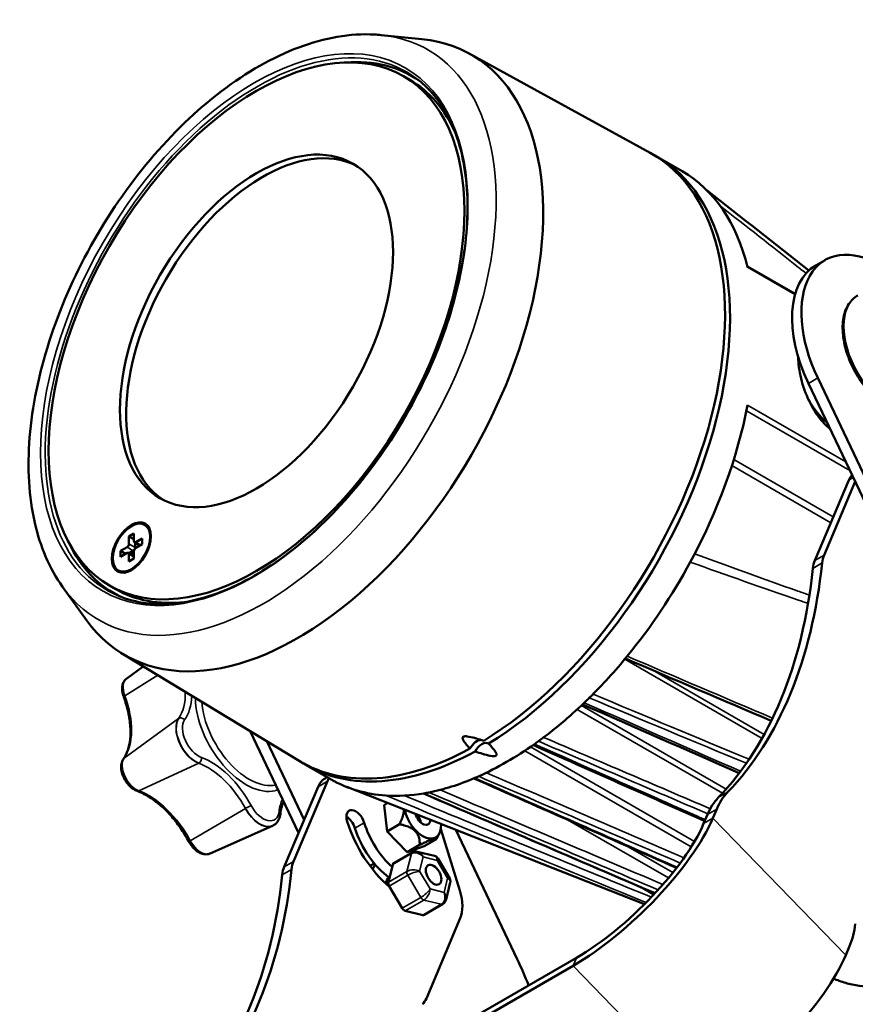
# Model space of a CAD drawing. Header units: millimetres. Extents: x 20 to 1098, y 20 to 844.
# Tile 10 of 20: x 729 to 824, y 179 to 291. Entities that reach past the tile are written whole.
import ezdxf

# ---------------------------------------------------------------- set-up
doc = ezdxf.new("R2010")
doc.units = ezdxf.units.MM
doc.header["$LTSCALE"] = 4
doc.layers.add('Visible (ISO)', color=7, linetype='Continuous', lineweight=50)
doc.layers.add('Visible Narrow (ISO)', color=7, linetype='Continuous', lineweight=35)

msp = doc.modelspace()

# ---------------------------------------------------------------- linework, layer by layer
at = {"layer": 'Visible (ISO)'}
for p, q in [((770.1124, 289.0821), (774.7772, 288.6178)), ((780.1566, 286.9855), (800.7756, 275.6617)), ((772.6717, 284.3854), (773.3788, 283.9772)), ((804.4181, 273.5622), (801.5897, 275.1952)), ((817.294, 259.5793), (811.8483, 262.7234)), ((820.6981, 263.4476), (819.6374, 262.8352)), ((818.8097, 249.3988), (834.6151, 216.1775)), ((819.8703, 250.0112), (835.6757, 216.7899)), ((823.3957, 238.3528), (819.5332, 229.2153)), ((824.1351, 238.2053), (820.5939, 229.8277)), ((741.9546, 232.284), (741.3889, 231.9574)), ((741.9546, 231.4267), (741.9546, 232.284)), ((743.1717, 233.2899), (743.2778, 233.2287)), ((741.3889, 231.9574), (741.3889, 231.1001)), ((741.3889, 231.9574), (741.9546, 231.6308)), ((742.6445, 230.9269), (742.0167, 231.2894)), ((742.096, 231.2436), (742.096, 230.6918)), ((742.9092, 231.7329), (742.1667, 231.3042)), ((742.9092, 231.0797), (742.9092, 231.7329)), ((741.1768, 230.7327), (740.4343, 230.304)), ((740.4343, 230.304), (740.4343, 229.6508)), ((740.4343, 230.304), (741, 229.9774)), ((740.4343, 229.6508), (741.1768, 230.0795)), ((741.9546, 229.7319), (741.3268, 230.0943)), ((741.8839, 230.3244), (741.406, 230.0486)), ((741.9546, 229.4263), (741.9546, 230.2836)), ((742.1667, 230.651), (742.9092, 231.0797)), ((741.3889, 229.957), (741.3889, 229.0997)), ((741.3889, 229.0997), (741.9546, 229.4263)), ((740.1717, 228.0938), (740.2778, 228.0325)), ((733.8246, 226.2298), (736.5591, 222.4221)), ((739.1717, 226.3617), (739.8788, 225.9535)), ((740.6624, 218.5796), (760.7787, 206.3849)), ((741.1309, 215.7819), (743.0122, 217.1552)), ((760.7086, 198.1733), (755.19, 209.7729)), ((761.3447, 199.6781), (757.09, 208.6211)), ((764.4181, 204.2802), (761.5897, 205.9131)), ((763.9817, 204.5321), (763.7293, 204.3864)), ((759.0756, 194.3101), (762.9381, 203.4476)), ((760.1362, 194.9224), (763.9987, 204.0599)), ((800.1264, 190.0585), (766.2122, 203.4155)), ((770.8494, 201.5891), (770.4506, 201.3589)), ((770.4506, 201.3589), (770.8159, 198.3512)), ((808.3641, 200.8954), (807.9277, 199.8632)), ((807.3034, 200.2831), (806.8671, 199.2508)), ((750.6311, 195.8345), (757.7377, 198.9796)), ((772.2301, 199.1677), (770.8159, 198.3512)), ((779.0877, 191.6133), (776.9152, 198.6157)), ((770.8159, 198.3512), (773.0962, 196.0016)), ((776.4253, 197.4763), (775.0111, 196.6598)), ((776.7625, 198.1354), (776.4494, 197.5154)), ((778.6194, 198.529), (785.631, 183.7912)), ((774.5104, 196.8181), (773.0962, 196.0016)), ((773.0962, 196.0016), (775.0111, 196.6598)), ((771.5372, 194.734), (773.6586, 195.9587)), ((776.1981, 195.5655), (774.2801, 196.0394)), ((777.9345, 192.9802), (776.5729, 195.2866)), ((768.9016, 194.4568), (769.3343, 194.7066)), ((770.943, 192.5723), (771.4442, 194.598)), ((772.526, 189.6071), (771.0403, 192.1236)), ((777.5172, 190.5878), (777.9994, 192.5369)), ((775.0086, 188.8349), (777.13, 190.0596)), ((774.8559, 188.8192), (772.869, 189.3101)), ((779.1386, 188.4599), (775.2761, 179.3224)), ((823.0676, 184.2632), (823.5039, 185.2954)), ((753.8153, 161.0005), (791.9991, 183.0459)), ((754.2027, 161.917), (792.3865, 183.9624)), ((821.964, 181.4579), (821.6613, 181.5771))]:
    msp.add_line(p, q, dxfattribs=at)
for centre, major_axis in [((755.9217, 255.3736), (-16.75, -29.0119)), ((755.9217, 255.3736), (-11, -19.0526)), ((741.6717, 230.6918), (-1.575, -2.728)), ((741.6717, 230.6918), (-1.5, -2.5981)), ((776.1014, 193.4174), (0.625, -1.0825))]:
    msp.add_ellipse(centre, major_axis=major_axis, ratio=0.57735027, dxfattribs=at)
for centre, major_axis, ratio, start_param, end_param in [((760.6533, 252.6418), (19.7486, 34.2055), 0.57735027, 2.88640501, 6.53837295), ((756.6288, 254.9653), (17, 29.4449), 0.57735027, 6.2285314, 6.66407979), ((756.6288, 254.9653), (16.75, 29.0119), 0.57735027, 5.88216765, 6.28318531), ((756.6288, 254.9653), (11, 19.0526), 0.57735027, 0.03214675, 3.1094459), ((781.024, 240.8808), (20, 34.641), 0.57735027, 3.95459958, 6.29552822), ((781.5897, 240.5542), (20, 34.641), 0.57735027, 3.95425238, 6.29732791), ((784.4181, 238.9212), (20, 34.641), 0.57735027, 5.7406746, 6.28318531), ((827.1981, 252.1892), (-6.5, 11.2583), 0.57735027, 5.50114334, 7.71680776), ((826.1374, 251.5769), (-6.5, 11.2583), 0.57735027, 0, 1.43362246), ((821.8948, 249.1274), (3, -5.1962), 0.57735027, 3.78393998, 3.85105698), ((784.4181, 238.9212), (-20, -34.641), 0.57735027, 1.61854112, 2.11330703), ((821.8948, 249.1274), (3, -5.1962), 0.57735027, 4.68444578, 5.27382396), ((826.687, 234.9615), (-2.5, 4.3301), 0.57735027, 0.18172357, 0.41150704), ((756.6288, 254.9653), (-17, -29.4449), 0.57735027, 5.90229083, 6.33783922), ((741.1768, 230.9776), (-0.15, -0.2598), 0.57735027, 0.78539817, 2.35619449), ((742.1667, 231.5492), (-0.15, -0.2598), 0.57735027, 5.49778715, 7.06858347), ((741.1768, 229.8345), (0.15, 0.2598), 0.57735027, 5.49778715, 7.06858347), ((756.6288, 254.9653), (-14.5, -25.1147), 0.57735027, 6.24708137, 6.2710937), ((741.8839, 230.5694), (0.15, 0.2598), 0.57735027, 3.92699082, 4.37255208), ((742.1667, 230.4061), (0.15, 0.2598), 0.57735027, 0.78539817, 2.35619449), ((741.8839, 230.5694), (0.15, 0.2598), 0.57735027, 5.0522259, 5.49778715), ((784.4181, 238.9212), (-20, -34.641), 0.57735027, 1.29286754, 1.61854112), ((760.6657, 271.3661), (42.5, -73.6122), 0.57735027, 0.16594152, 0.67042858), ((822.8245, 225.824), (-2.5, 4.3301), 0.57735027, 0.41150704, 0.67042858), ((823.8852, 226.4364), (2.5, -4.3301), 0.57735027, 3.55309969, 3.81202124), ((759.605, 270.7537), (42.5, -73.6122), 0.57735027, 0.16594152, 0.67042858), ((756.6288, 254.9653), (-16.75, -29.0119), 0.57735027, 0, 0.40101766), ((784.4181, 238.9212), (-20, -34.641), 0.57735027, 1.12501989, 1.29286754), ((784.4181, 238.9212), (-20, -34.641), 0.57735027, 1.10347873, 1.12501989), ((784.4181, 238.9212), (-20, -34.641), 0.57735027, 0.91380628, 1.10347873), ((781.024, 207.4044), (0.75, 1.299), 0.57735027, 0.2952158, 1.61274767), ((781.024, 240.8808), (-20, -34.641), 0.57735027, 6.2708424, 7.04097472), ((781.5897, 207.0653), (0.75, 1.299), 0.57735027, 6.25480825, 7.88235869), ((784.4181, 238.9212), (-20, -34.641), 0.57735027, 0.67263218, 0.89816415), ((784.4181, 238.9212), (-20, -34.641), 0.57735027, 0.89816415, 0.91380628), ((781.5897, 240.5542), (-20, -34.641), 0.57735027, 6.2690427, 7.04132191), ((766.2293, 200.0563), (-2.5, 4.3301), 0.57735027, 0, 0.41150704), ((767.29, 200.6686), (-2.5, 4.3301), 0.57735027, 0.28645476, 0.41150704), ((784.4181, 238.9212), (-20, -34.641), 0.57735027, 0, 0.27792879), ((784.4181, 238.9212), (-20, -34.641), 0.57735027, 0.4673176, 0.65699004), ((784.4181, 238.9212), (-20, -34.641), 0.57735027, 0.65699004, 0.67263218), ((784.4181, 238.9212), (-20, -34.641), 0.57735027, 0.27792879, 0.44577644), ((784.4181, 238.9212), (-20, -34.641), 0.57735027, 0.44577644, 0.4673176), ((817.1772, 190.1091), (-7.5, 12.9904), 0.57735027, 0.16594152, 0.41150704), ((818.2379, 190.7215), (-7.5, 12.9904), 0.57735027, 0.16594152, 0.41150704), ((767.2222, 199.4137), (-0.75, 1.299), 0.57735027, 4.33849786, 7.48009051), ((774.8522, 200.2341), (1.4821, -2.567), 0.57735027, 4.17506909, 7.13571051), ((766.1615, 198.8014), (0.75, -1.299), 0.57735027, 1.1969052, 2.35619449), ((774.8522, 200.2341), (0.625, -1.0825), 0.57735027, 4.30051798, 7.01026162), ((773.7915, 199.6217), (0.625, -1.0825), 0.57735027, 1.0131975, 1.84172927), ((796.2605, 193.1271), (11.8406, 11.4913), 0.32659129, 4.05526084, 5.62605716), ((772.7308, 199.0093), (5, -8.6603), 0.57735027, 4.33849786, 5.26787704), ((771.6702, 198.397), (3.5, -6.0622), 0.57735027, 4.33849786, 5.37557932), ((772.7308, 199.0093), (-3.5, 6.0622), 0.57735027, 1.1969052, 2.07775515), ((796.2605, 193.1271), (10.7642, 10.4467), 0.32659129, 4.05526084, 5.62605716), ((773.9086, 195.5257), (-0.25, 0.433), 0.57735027, 6.28315409, 6.28318531), ((775.7965, 194.6347), (0.4816, 0.9002), 0.57509549, 0.14513489, 0.1452499), ((775.7965, 194.6347), (-0.7702, -0.6605), 0.24224488, 3.09864871, 3.10161798), ((762.3669, 190.9188), (-2.5, 4.3301), 0.57735027, 0.41150704, 0.67042858), ((763.4275, 191.5311), (2.5, -4.3301), 0.57735027, 3.55309969, 3.81202124), ((771.1516, 190.5597), (-2.25, 3.8971), 0.57735027, 0, 0.02344595), ((772.2123, 191.172), (-2.25, 3.8971), 0.57735027, 0.27087908, 0.48657603), ((771.7872, 194.3009), (-0.25, 0.433), 0.57735027, 0, 0.54042475), ((699.1474, 235.8485), (42.5, -73.6122), 0.57735027, 0.16594152, 0.67042858), ((700.208, 236.4608), (42.5, -73.6122), 0.57735027, 0.16594152, 0.67042858), ((772.2123, 191.172), (-1.125, 1.9486), 0.57735027, 0.04235349, 0.60255881), ((776.9887, 192.6153), (0.9494, 0.3574), 0.21564012, 0.03470709, 0.03772857), ((771.1516, 190.5597), (1.125, -1.9486), 0.57735027, 2.493908, 2.65070998), ((771.286, 192.2752), (-0.25, 0.433), 0.57735027, 0.54042475, 1.5876223), ((776.9887, 192.6153), (-1.0203, 0.0016), 0.55608916, 3.00575555, 3.0060769), ((775.8473, 191.8512), (-2.5, 4.3301), 0.57735027, 3.55309969, 4.33849786), ((772.7717, 189.7587), (-0.25, 0.433), 0.57735027, 1.5876223, 2.63481985), ((774.0743, 190.6481), (0.75, -1.299), 0.57735027, 1.19275224, 1.19276854), ((776.88, 190.4926), (0.25, -0.433), 0.57735027, 0, 0.00003121), ((774.7586, 189.2679), (0.25, -0.433), 0.57735027, 5.77641251, 6.28318531), ((813.6301, 195.4693), (-7.5, 12.9904), 0.57735027, 3.55309969, 3.79866521), ((811.4003, 177.5271), (-11.8406, -11.4913), 0.32659129, 0.91366818, 2.48446451), ((768.7208, 178.765), (-15, 25.9808), 0.57735027, 4.4654953, 4.57521511), ((771.9848, 182.7137), (2.5, -4.3301), 0.57735027, 0.1525855, 0.41150704)]:
    msp.add_ellipse(centre, major_axis=major_axis, ratio=ratio, start_param=start_param, end_param=end_param, dxfattribs=at)
for points, knots in [([(733.8246, 226.2298), (732.344, 228.2915), (731.292, 230.7655), (729.9841, 236.4806), (729.7975, 239.7733), (730.3559, 246.7597), (731.1171, 250.4595), (733.4914, 257.8499), (735.1003, 261.539), (738.9967, 268.5545), (741.2816, 271.8806), (746.3163, 277.8576), (749.0659, 280.5064), (754.7937, 284.8596), (757.7721, 286.56), (763.6769, 288.7718), (766.6098, 289.2941), (769.6331, 289.1245), (769.8734, 289.1059), (770.1124, 289.0821)], [5.75297479, 5.75297479, 5.75297479, 5.75297479, 6.05387661, 6.05387661, 6.37962638, 6.37962638, 6.71055538, 6.71055538, 7.0398154, 7.0398154, 7.36810065, 7.36810065, 7.69707702, 7.69707702, 8.02781937, 8.02781937, 8.35572233, 8.35572233, 8.38419216, 8.38419216, 8.38419216, 8.38419216]), ([(740.225, 225.1704), (742.1718, 224.3583), (744.4057, 224.0752), (749.179, 224.6175), (751.7059, 225.416), (756.8115, 228.0013), (759.388, 229.7781), (764.3444, 234.1386), (766.7233, 236.7219), (771.0398, 242.4364), (772.9762, 245.5674), (776.2064, 252.0566), (777.4995, 255.4139), (779.3112, 262.0082), (779.83, 265.2442), (780.0477, 271.2615), (779.7474, 274.0418), (778.3731, 278.8758), (777.2976, 280.9242), (775.3858, 283.0916), (774.8279, 283.6125), (774.2301, 284.0689)], [0.85978667, 0.85978667, 0.85978667, 0.85978667, 1.18891248, 1.18891248, 1.5093958, 1.5093958, 1.8269606, 1.8269606, 2.14471421, 2.14471421, 2.46284685, 2.46284685, 2.78103891, 2.78103891, 3.09894147, 3.09894147, 3.41645497, 3.41645497, 3.73525146, 3.73525146, 3.85260231, 3.85260231, 3.85260231, 3.85260231]), ([(824.4338, 259.4267), (824.024, 259.1901), (823.6751, 258.8516), (823.1189, 258.0004), (822.921, 257.479), (822.691, 256.2852), (822.6725, 255.6031), (822.8247, 254.1664), (822.998, 253.411), (823.5149, 251.9099), (823.8575, 251.1645), (824.6766, 249.7543), (825.1526, 249.0895), (826.1945, 247.9032), (826.7605, 247.3821), (827.9339, 246.5369), (828.5415, 246.2137), (829.7391, 245.814), (830.3308, 245.7345), (831.3157, 245.8394), (831.7224, 245.9679), (832.0838, 246.1765)], [4.88361814, 4.88361814, 4.88361814, 4.88361814, 5.16783031, 5.16783031, 5.47143003, 5.47143003, 5.79861282, 5.79861282, 6.12966275, 6.12966275, 6.45893404, 6.45893404, 6.78737507, 6.78737507, 7.11668694, 7.11668694, 7.44775727, 7.44775727, 7.77452707, 7.77452707, 8.02521079, 8.02521079, 8.02521079, 8.02521079]), ([(817.6522, 252.3934), (817.6522, 251.6741), (817.7542, 250.8229), (818.1779, 249.0759), (818.5005, 248.1809), (819.2686, 246.5979), (819.7658, 245.8036), (820.6374, 244.7793), (820.9615, 244.459), (821.2925, 244.1831)], [5.285328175, 5.285328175, 5.285328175, 5.285328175, 5.549590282, 5.549590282, 5.813852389, 5.813852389, 6.0781231, 6.0781231, 6.219276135, 6.219276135, 6.219276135, 6.219276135]), ([(741.1309, 215.7819), (741.0117, 215.695), (740.9119, 215.5844), (740.7553, 215.335), (740.6996, 215.1956), (740.628, 214.9066), (740.6118, 214.7567), (740.6114, 214.4511), (740.6272, 214.2954), (740.6868, 213.9828), (740.7305, 213.8258), (740.7887, 213.665), (740.7908, 213.6591), (740.793, 213.6532)], [4.94552153, 4.94552153, 4.94552153, 4.94552153, 5.17999493, 5.17999493, 5.42372768, 5.42372768, 5.66746044, 5.66746044, 5.9111932, 5.9111932, 6.15492595, 6.15492595, 6.16418531, 6.16418531, 6.16418531, 6.16418531]), ([(740.7606, 206.622), (740.9583, 206.9034), (741.1252, 207.2343), (741.384, 207.9875), (741.4757, 208.4096), (741.574, 209.3266), (741.5805, 209.8213), (741.5047, 210.8603), (741.4224, 211.4045), (741.1711, 212.5171), (741.0021, 213.0855), (740.793, 213.6532)], [2.00395559, 2.00395559, 2.00395559, 2.00395559, 2.207683, 2.207683, 2.41141042, 2.41141042, 2.61513783, 2.61513783, 2.81886524, 2.81886524, 3.02259266, 3.02259266, 3.02259266, 3.02259266]), ([(781.8048, 208.6841), (781.7307, 208.708), (781.6567, 208.7314), (781.3299, 208.834), (781.05, 208.9189), (780.4817, 209.072), (780.1963, 209.144), (779.8416, 209.1831), (779.761, 209.1887), (779.6476, 209.1835), (779.6111, 209.1795), (779.5439, 209.165), (779.5131, 209.1544), (779.4607, 209.1242), (779.4424, 209.1064), (779.4167, 209.0673), (779.4094, 209.046), (779.3993, 208.9798), (779.4079, 208.9327), (779.4708, 208.7252), (779.5911, 208.5578), (779.8477, 208.2247), (779.9905, 208.0607), (780.1634, 207.8693), (780.203, 207.8259), (780.2432, 207.7825)], [1.059691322, 1.059691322, 1.059691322, 1.059691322, 1.084768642, 1.084768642, 1.170614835, 1.170614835, 1.256461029, 1.256461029, 1.278665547, 1.278665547, 1.289767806, 1.289767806, 1.300870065, 1.300870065, 1.311972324, 1.311972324, 1.323074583, 1.323074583, 1.345279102, 1.345279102, 1.431125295, 1.431125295, 1.516971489, 1.516971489, 1.542048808, 1.542048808, 1.542048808, 1.542048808]), ([(780.8187, 207.4613), (780.9005, 207.4344), (780.9822, 207.408), (781.3236, 207.2984), (781.6112, 207.2091), (782.1949, 207.0468), (782.4878, 206.9698), (782.85, 206.9253), (782.9299, 206.9186), (783.0424, 206.9218), (783.0786, 206.9251), (783.1455, 206.9383), (783.1761, 206.9482), (783.2283, 206.9784), (783.2456, 206.9961), (783.2687, 207.0349), (783.2746, 207.0558), (783.2807, 207.1211), (783.2696, 207.1676), (783.195, 207.3781), (783.064, 207.5486), (782.7885, 207.8888), (782.6369, 208.0567), (782.4511, 208.2561), (782.4063, 208.3038), (782.3607, 208.3516)], [1.058443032, 1.058443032, 1.058443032, 1.058443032, 1.08626045, 1.08626045, 1.175063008, 1.175063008, 1.263865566, 1.263865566, 1.28599751, 1.28599751, 1.297063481, 1.297063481, 1.308129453, 1.308129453, 1.319195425, 1.319195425, 1.330261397, 1.330261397, 1.35239334, 1.35239334, 1.441195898, 1.441195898, 1.529998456, 1.529998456, 1.557815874, 1.557815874, 1.557815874, 1.557815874]), ([(740.7606, 206.622), (740.6676, 206.4896), (740.6028, 206.3412), (740.5107, 205.997), (740.4944, 205.7972), (740.5162, 205.3679), (740.5607, 205.137), (740.7039, 204.6814), (740.8026, 204.4569), (741.0426, 204.0342), (741.1835, 203.8358), (741.4987, 203.4797), (741.6731, 203.3224), (742.0026, 203.0974), (742.1528, 203.0172), (742.3095, 202.9598)], [5.14554824, 5.14554824, 5.14554824, 5.14554824, 5.40745653, 5.40745653, 5.7294036, 5.7294036, 6.0864628, 6.0864628, 6.44179092, 6.44179092, 6.79380653, 6.79380653, 7.14869295, 7.14869295, 7.42082237, 7.42082237, 7.42082237, 7.42082237]), ([(748.2267, 197.1882), (747.9314, 197.7372), (747.6026, 198.2709), (746.8921, 199.2841), (746.5105, 199.7637), (745.7119, 200.6479), (745.2949, 201.0525), (744.4449, 201.7694), (744.0119, 202.0816), (743.1513, 202.6011), (742.7236, 202.8083), (742.3095, 202.9598)], [3.26059265, 3.26059265, 3.26059265, 3.26059265, 3.46432006, 3.46432006, 3.66804748, 3.66804748, 3.87177489, 3.87177489, 4.07550231, 4.07550231, 4.27922972, 4.27922972, 4.27922972, 4.27922972]), ([(759.0148, 201.7334), (758.9318, 201.552), (758.8596, 201.3555), (758.7278, 200.8943), (758.6734, 200.6239), (758.6377, 200.3366)], [5.273160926, 5.273160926, 5.273160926, 5.273160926, 5.393036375, 5.393036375, 5.535866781, 5.535866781, 5.535866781, 5.535866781]), ([(757.8684, 199.046), (757.9576, 199.0975), (758.041, 199.1592), (758.192, 199.299), (758.2596, 199.3771), (758.3781, 199.5452), (758.429, 199.6352), (758.5146, 199.8235), (758.5494, 199.922), (758.6043, 200.125), (758.6244, 200.2296), (758.6377, 200.3366)], [1.742025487, 1.742025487, 1.742025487, 1.742025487, 1.872475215, 1.872475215, 2.002924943, 2.002924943, 2.133374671, 2.133374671, 2.263824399, 2.263824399, 2.394274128, 2.394274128, 2.394274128, 2.394274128]), ([(757.7377, 198.9796), (757.7466, 198.9835), (757.7555, 198.9876), (757.7733, 198.9959), (757.7821, 199.0001), (757.7996, 199.0088), (757.8083, 199.0132), (757.8257, 199.0223), (757.8343, 199.0269), (757.8514, 199.0363), (757.8599, 199.0411), (757.8684, 199.046)], [1.6801221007, 1.6801221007, 1.6801221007, 1.6801221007, 1.6925027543, 1.6925027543, 1.704883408, 1.704883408, 1.7172640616, 1.7172640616, 1.7296447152, 1.7296447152, 1.7420253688, 1.7420253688, 1.7420253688, 1.7420253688]), ([(748.2267, 197.1882), (748.3283, 196.9993), (748.4472, 196.8191), (748.7124, 196.4885), (748.8584, 196.3383), (749.171, 196.0796), (749.3376, 195.971), (749.688, 195.8089), (749.8727, 195.755), (750.2387, 195.728), (750.42, 195.7505), (750.6025, 195.8222), (750.6169, 195.8282), (750.6311, 195.8345)], [0.119, 0.119, 0.119, 0.119, 0.43122442, 0.43122442, 0.74344884, 0.74344884, 1.05567326, 1.05567326, 1.36789768, 1.36789768, 1.65538878, 1.65538878, 1.6801221, 1.6801221, 1.6801221, 1.6801221]), ([(773.6586, 195.9587), (773.7337, 196.0021), (773.8169, 196.033), (773.9895, 196.0674), (774.0812, 196.0703), (774.2072, 196.055), (774.2439, 196.0482), (774.2801, 196.0393)], [0, 0, 0, 0, 0.0268506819, 0.0268506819, 0.0545388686, 0.0545388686, 0.0660276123, 0.0660276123, 0.0660276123, 0.0660276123]), ([(776.2079, 195.563), (776.2734, 195.5456), (776.3372, 195.5168), (776.4508, 195.4394), (776.502, 195.3892), (776.5528, 195.3184), (776.5628, 195.3029), (776.5722, 195.287)], [0.0010739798, 0.0010739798, 0.0010739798, 0.0010739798, 0.0227067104, 0.0227067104, 0.0446812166, 0.0446812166, 0.0505878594, 0.0505878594, 0.0505878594, 0.0505878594]), ([(777.9345, 192.9794), (777.9689, 192.9215), (777.994, 192.8562), (778.0192, 192.7231), (778.0201, 192.6544), (778.0076, 192.5743), (778.0048, 192.5599), (778.0015, 192.5457)], [0, 0, 0, 0, 0.021567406, 0.021567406, 0.042708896, 0.042708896, 0.0473664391, 0.0473664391, 0.0473664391, 0.0473664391]), ([(847.4284, 193.3022), (846.3604, 191.9766), (845.2392, 190.7248), (841.8657, 187.3477), (839.5124, 185.466), (834.7426, 182.5638), (832.3261, 181.5447), (827.6842, 180.5142), (825.4535, 180.4922), (822.9252, 181.1164), (822.4372, 181.2716), (821.964, 181.4579)], [4.19064491, 4.19064491, 4.19064491, 4.19064491, 4.3607027, 4.3607027, 4.68545763, 4.68545763, 5.01092991, 5.01092991, 5.33231842, 5.33231842, 5.41168131, 5.41168131, 5.41168131, 5.41168131]), ([(777.5171, 190.5879), (777.492, 190.4865), (777.4493, 190.388), (777.3353, 190.2214), (777.2645, 190.1495), (777.1665, 190.0817), (777.1484, 190.0703), (777.13, 190.0596)], [0, 0, 0, 0, 0.0322145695, 0.0322145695, 0.0625467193, 0.0625467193, 0.0691458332, 0.0691458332, 0.0691458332, 0.0691458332])]:
    msp.add_open_spline(points, degree=3, knots=knots, dxfattribs=at)
for points in [[(807.2713, 271.3589), (811.1369, 268.3499), (814.9996, 265.3199), (818.8576, 262.261)], [(814.576, 210.9522), (809.0345, 213.3089), (803.4914, 215.676), (797.9471, 218.0507)], [(810.9254, 204.9997), (804.9748, 207.6047), (799.0237, 210.2132), (793.0723, 212.8241)], [(806.9864, 199.5332), (800.4727, 202.4208), (793.9589, 205.3086), (787.4451, 208.1965)], [(803.7863, 194.2047), (796.0875, 197.5985), (788.3884, 200.995), (780.6889, 204.3934)], [(801.3268, 191.3027), (792.5313, 195.0752), (783.7325, 198.8694), (774.9318, 202.6761)]]:
    msp.add_open_spline(points, degree=3, dxfattribs=at)
for points, weights in [([(772.2301, 199.1677), (772.7175, 200.2017), (772.7156, 200.8541)], [1.23205080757, 1.3144066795, 1.32559226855]), ([(774.5104, 196.8181), (774.595, 198.7), (772.2301, 199.1677)], [1.23205080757, 1.42264973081, 1.23205080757]), ([(776.4253, 197.4763), (776.6926, 197.8543), (774.5104, 196.8181)], [1.23205080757, 1.42264973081, 1.23205080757])]:
    msp.add_rational_spline(points, weights, degree=2, dxfattribs=at)
at = {"layer": 'Visible Narrow (ISO)'}
for p, q in [((817.2739, 259.508), (811.8722, 262.6267)), ((819.8703, 250.0112), (818.8097, 249.3988)), ((811.8722, 246.9169), (823.0649, 240.4548)), ((823.5282, 239.4809), (811.747, 246.2828)), ((810.3065, 240.7127), (821.6298, 234.1752)), ((821.3524, 233.5189), (810.0866, 240.0232)), ((823.9207, 238.6559), (823.3957, 238.3528)), ((742.096, 230.6918), (741.3889, 231.1001)), ((742.7324, 230.9776), (742.1667, 231.3042)), ((741.1768, 230.7327), (741.8839, 230.3244)), ((741.3889, 229.957), (741.9546, 229.6304)), ((820.373, 228.9325), (819.3123, 228.3201)), ((819.5332, 229.2153), (820.5939, 229.8277)), ((813.5203, 208.9522), (797.8869, 217.9782)), ((798.7136, 218.0779), (798.7136, 218.0779)), ((801.0938, 216.7037), (813.7636, 209.3888)), ((740.9215, 213.7939), (744.6912, 216.1373)), ((809.0091, 202.7041), (792.4644, 212.2562)), ((792.9346, 212.6939), (809.4291, 203.1708)), ((747.0424, 211.2077), (740.8339, 206.6962)), ((805.4568, 196.5961), (786.4911, 207.546)), ((787.1542, 207.9941), (805.8299, 197.2117)), ((742.514, 202.9749), (749.3373, 206.1247)), ((763.9987, 204.0599), (762.9381, 203.4476)), ((808.5414, 202.2058), (809.6021, 202.8182)), ((754.6553, 200.9625), (748.3745, 197.2862)), ((808.3641, 200.8954), (807.3034, 200.2831)), ((790.7055, 200.0638), (790.7052, 200.064)), ((802.8602, 193.0463), (791.3699, 199.6803)), ((806.8671, 199.2508), (807.9277, 199.8632)), ((823.0676, 184.2632), (807.9277, 199.8632)), ((768.1943, 199.3424), (767.1336, 198.73)), ((797.3696, 197.1227), (797.3701, 197.1224)), ((798.0202, 196.747), (803.3623, 193.6628)), ((773.5656, 195.8227), (771.4442, 194.598)), ((773.0643, 193.797), (773.5656, 195.8227)), ((774.9092, 195.4368), (774.5069, 193.8113)), ((776.5036, 195.0429), (774.9092, 195.4368)), ((759.0756, 194.3101), (760.1362, 194.9224)), ((777.6958, 193.0235), (776.5036, 195.0429)), ((759.9153, 194.0272), (758.8547, 193.4149)), ((770.943, 192.5723), (773.0643, 193.797)), ((773.1616, 193.3484), (771.0403, 192.1236)), ((774.6473, 190.8318), (773.1616, 193.3484)), ((774.5069, 193.8113), (775.6992, 191.7919)), ((777.2936, 191.398), (777.6958, 193.0235)), ((799.3971, 192.1594), (799.3933, 192.1616)), ((801.1707, 191.1354), (799.5911, 192.0474)), ((772.526, 189.6071), (774.6473, 190.8318)), ((775.6992, 191.7919), (777.2936, 191.398)), ((774.9903, 190.5348), (772.869, 189.3101)), ((774.8559, 188.8192), (776.9772, 190.044)), ((776.9772, 190.044), (774.9903, 190.5348)), ((792.3865, 183.9624), (791.9991, 183.0459)), ((807.139, 167.4459), (791.9991, 183.0459))]:
    msp.add_line(p, q, dxfattribs=at)
msp.add_ellipse((755.6635, 255.5226), major_axis=(-17.2159, -29.8189), ratio=0.57735027, dxfattribs=at)
for centre, major_axis, ratio, start_param, end_param in [((755.9604, 255.3512), (17.0497, 29.5309), 0.57735027, 6.2087968, 9.49916647), ((756.7018, 254.9232), (18.7511, 32.4779), 0.57735027, 2.88640501, 6.53837295), ((828.2588, 252.8016), (-3.825, 6.6251), 0.57735027, 0, 3.14159265), ((742.3346, 213.8593), (-1.1357, 1.967), 0.57735027, 0.06190336, 1.28056717), ((741.2622, 213.826), (-0.4692, -0.1728), 0.2336583, 5.43541287, 6.28318531), ((735.3351, 213.5356), (4.4893, -7.7758), 0.57735027, 0.2619301, 1.28056717), ((742.0527, 217.414), (4.0738, -7.056), 0.57735027, 0.2619301, 0.80895173), ((742.437, 217.6359), (4.3228, -7.4874), 0.57735027, 0.2619301, 0.74171155), ((754.7196, 210.3438), (4.075, -7.0581), 0.57735027, 3.94495274, 6.1119562), ((755.0732, 210.5479), (3.825, -6.6251), 0.57735027, 4.01495854, 6.09479436), ((748.9424, 208.8444), (-1.5512, 2.6868), 0.57735027, 0.2619301, 1.39956717), ((748.9732, 208.8622), (-1.5522, 2.6884), 0.57735027, 0.2619301, 2.53720423), ((747.3782, 210.846), (-0.4091, 0.2874), 0.78864751, 5.93214845, 6.01941496), ((747.3782, 210.846), (-0.4091, 0.2874), 0.78864751, 4.3613517, 5.93214845), ((749.3267, 209.0663), (-1.3022, 2.2554), 0.57735027, 0.2619301, 2.53720423), ((748.9424, 208.8444), (-1.5512, 2.6868), 0.57735027, 1.39956717, 2.53720423), ((742.2249, 204.9661), (-1.1357, 1.967), 0.57735027, 0.2619301, 2.53720423), ((741.1697, 206.3346), (-0.4091, 0.2874), 0.78864751, 6.01941504, 6.28318531), ((749.3047, 206.5791), (-0.1719, -0.4695), 0.67185404, 0.67695622, 2.24775284), ((750.7588, 199.204), (-4.3228, 7.4874), 0.57735027, 4.66015982, 5.67879689), ((749.3047, 206.5791), (-0.1719, -0.4695), 0.67185404, 0.5896897, 0.67695622), ((750.3744, 198.9821), (4.0738, -7.056), 0.57735027, 1.51856716, 2.53720423), ((754.7196, 210.3438), (4.075, -7.0581), 0.57735027, 6.1225408, 6.18391311), ((742.4814, 203.4294), (-0.1719, -0.4695), 0.67185404, 0, 0.58968971), ((743.6569, 195.1037), (-4.4893, 7.7758), 0.57735027, 4.66015982, 5.67879689), ((754.7196, 210.3438), (4.075, -7.0581), 0.57735027, 6.11195615, 6.12254086), ((764.5543, 196.167), (4.3228, -7.4874), 0.57735027, 3.55100124, 3.7938413), ((754.9479, 201.1014), (0.4404, 0.2368), 0.04262555, 2.18691944, 2.27418596), ((756.2854, 201.7166), (1.5512, -2.6868), 0.57735027, 4.66015982, 6.22128195), ((754.9479, 201.1014), (0.4404, 0.2368), 0.04262555, 0.61612281, 2.18691944), ((756.3162, 201.7344), (1.5522, -2.6884), 0.57735027, 4.66015982, 6.28318531), ((756.6698, 201.9386), (1.3022, -2.2554), 0.57735027, 4.66015982, 6.93543395), ((758.1415, 200.3983), (0.4962, -0.0617), 0.64888693, 0, 0.86145065), ((748.667, 197.4251), (-0.4404, -0.2368), 0.04262555, 5.41577861, 6.28318531), ((749.5679, 197.8383), (1.1357, -1.967), 0.57735027, 4.66015982, 6.22128195), ((773.9086, 195.5257), (-0.25, 0.433), 0.57735027, 0, 0.54042475), ((774.202, 195.0286), (0.8166, -0.6385), 0.76435482, 1.27158624, 2.84238256), ((774.202, 195.0286), (0.1944, -1.0192), 0.76936222, 1.83256471, 2.80178782), ((775.7965, 194.6347), (0.4816, 0.9002), 0.57509549, 5.45917908, 6.42832019), ((775.7965, 194.6347), (-0.7702, -0.6605), 0.24224488, 2.48310232, 3.09864871), ((773.4073, 193.5), (0.25, -0.433), 0.57735027, 3.6820174, 4.72921496), ((773.7998, 193.403), (1.0203, -0.0016), 0.55608916, 0.80594024, 2.37673656), ((773.7998, 193.403), (-0.9494, -0.3574), 0.21564012, 3.79486765, 5.36566397), ((776.9887, 192.6153), (0.9494, 0.3574), 0.21564012, 0.03772857, 0.65327499), ((776.9887, 192.6153), (-1.0203, 0.0016), 0.55608916, 3.0060769, 3.94753289), ((836.1223, 209.0698), (-15.5535, -26.9394), 0.57735027, 0.08610584, 1.31723983), ((774.9921, 191.3836), (0.7702, 0.6605), 0.24224488, 4.05389865, 5.62469498), ((774.893, 190.9834), (0.25, -0.433), 0.57735027, 4.72921496, 5.77641251), ((774.9921, 191.3836), (-0.4816, -0.9002), 0.57509549, 0.7467901, 2.31758643), ((776.5865, 190.9897), (0.1944, -1.0192), 0.76936222, 0.26176839, 1.83256471), ((776.5865, 190.9897), (0.8166, -0.6385), 0.76435482, 0.32995415, 1.27158624), ((776.88, 190.4926), (0.25, -0.433), 0.57735027, 5.77641251, 6.28318531)]:
    msp.add_ellipse(centre, major_axis=major_axis, ratio=ratio, start_param=start_param, end_param=end_param, dxfattribs=at)
for points, knots in [([(818.5335, 261.9314), (818.3295, 262.093), (818.1255, 262.2546), (817.9214, 262.416), (817.8298, 262.4885), (817.7382, 262.561), (817.6466, 262.6334), (814.6852, 264.9756), (811.7211, 267.3013), (808.7548, 269.6143)], [0.0542929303, 0.0542929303, 0.0542929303, 0.0542929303, 0.0551716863, 0.0551716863, 0.0551716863, 0.0555661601, 0.0555661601, 0.0555661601, 0.0683190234, 0.0683190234, 0.0683190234, 0.0683190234]), ([(805.8434, 229.9694), (809.7476, 228.5321), (813.6475, 227.1219), (817.5412, 225.7514), (817.5672, 225.7422), (817.5932, 225.7331), (817.6192, 225.7239), (818.0513, 225.5719), (818.4834, 225.4203), (818.9154, 225.2692)], [0.0003047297, 0.0003047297, 0.0003047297, 0.0003047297, 0.0171358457, 0.0171358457, 0.0171358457, 0.0172481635, 0.0172481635, 0.0172481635, 0.019116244, 0.019116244, 0.019116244, 0.019116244]), ([(818.7622, 224.3285), (818.4013, 224.4514), (818.0404, 224.5746), (813.5755, 226.103), (809.4649, 227.5557), (805.3499, 229.0406)], [0.0525577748, 0.0525577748, 0.0525577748, 0.0525577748, 0.0541174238, 0.0541174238, 0.0718497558, 0.0718497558, 0.0718497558, 0.0718497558]), ([(787.6009, 208.3063), (787.8334, 208.2032), (788.0659, 208.1002), (788.2984, 207.9971), (789.2284, 207.5849), (790.1584, 207.1727), (791.0884, 206.7605), (794.8084, 205.1116), (798.5285, 203.4628), (802.2485, 201.8141), (803.8493, 201.1046), (805.4501, 200.3951), (807.0509, 199.6857)], [0, 0, 0, 0, 0.001, 0.001, 0.001, 0.005, 0.005, 0.005, 0.021, 0.021, 0.021, 0.0278850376, 0.0278850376, 0.0278850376, 0.0278850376]), ([(780.7962, 204.4391), (787.5394, 201.4611), (794.2822, 198.4846), (801.0245, 195.51), (801.9617, 195.0965), (802.8989, 194.6831), (803.836, 194.2696)], [0, 0, 0, 0, 0.0290227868, 0.0290227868, 0.0290227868, 0.0330570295, 0.0330570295, 0.0330570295, 0.0330570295])]:
    msp.add_open_spline(points, degree=3, knots=knots, dxfattribs=at)
for points in [[(798.1634, 218.313), (803.6855, 215.9537), (809.2066, 213.6021), (814.7264, 211.2615)], [(811.7337, 206.1106), (805.7695, 208.5878), (799.8051, 211.0742), (793.8405, 213.5668)], [(794.2666, 213.9911), (800.1935, 211.5094), (806.1201, 209.0336), (812.0461, 206.5665)], [(793.2639, 213.0067), (799.2036, 210.4042), (805.1431, 207.8043), (811.0824, 205.2081)], [(788.637, 209.0625), (794.9645, 206.3526), (801.2919, 203.644), (807.6192, 200.9371)], [(807.3395, 200.367), (800.9063, 203.1166), (794.4731, 205.8682), (788.0401, 208.6213)], [(804.1947, 194.7476), (796.5417, 198.0419), (788.8886, 201.3364), (781.2354, 204.6312)], [(782.1103, 205.0378), (789.6156, 201.8073), (797.1209, 198.5771), (804.6262, 195.3471)], [(776.8507, 203.0829), (785.3107, 199.4844), (793.7704, 195.8911), (802.2296, 192.3058)], [(800.3133, 190.2461), (790.4369, 194.2744), (780.5561, 198.3456), (770.6729, 202.4414)], [(772.7649, 202.4341), (782.1497, 198.5495), (791.5329, 194.6875), (800.9135, 190.8636)], [(774.9958, 202.6868), (783.7821, 198.8831), (792.5659, 195.092), (801.3453, 191.3227)], [(801.6869, 191.6954), (792.983, 195.387), (784.2781, 199.0871), (775.5724, 202.7925)]]:
    msp.add_open_spline(points, degree=3, dxfattribs=at)

doc.saveas('drawing.dxf')
